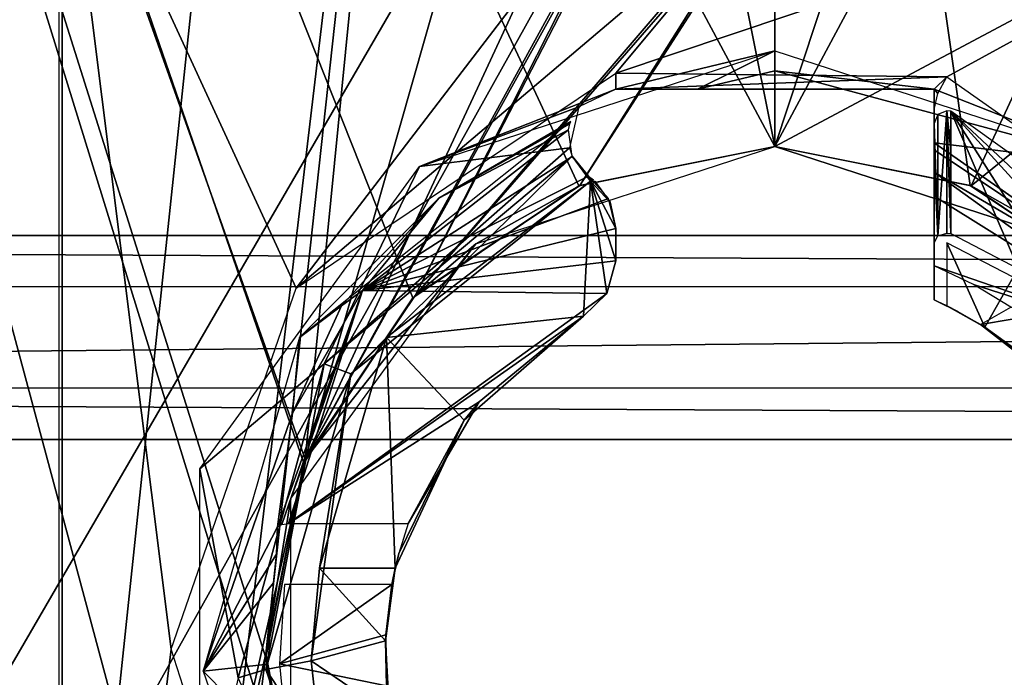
# Model space of a CAD drawing. Header units: millimetres. Extents: x -108 to 112, y -157 to 157.
# Tile 101 of 118: x -22 to -7, y 44 to 54. Entities that reach past the tile are written whole.
import ezdxf

# ---------------------------------------------------------------- set-up
doc = ezdxf.new("R2010")
doc.units = ezdxf.units.MM
doc.header["$LTSCALE"] = 33.374815
for name, color, linetype in [('198', 7, 'CONTINUOUS'), ('5', 7, 'CONTINUOUS'), ('589', 7, 'CONTINUOUS'), ('590', 7, 'CONTINUOUS'), ('602', 7, 'CONTINUOUS'), ('603', 7, 'CONTINUOUS'), ('625', 7, 'CONTINUOUS'), ('626', 7, 'CONTINUOUS'), ('627', 7, 'CONTINUOUS'), ('628', 7, 'CONTINUOUS'), ('631', 7, 'CONTINUOUS'), ('634', 7, 'CONTINUOUS'), ('636', 7, 'CONTINUOUS'), ('637', 7, 'CONTINUOUS'), ('641', 7, 'CONTINUOUS'), ('643', 7, 'CONTINUOUS'), ('644', 7, 'CONTINUOUS'), ('645', 7, 'CONTINUOUS'), ('646', 7, 'CONTINUOUS'), ('647', 7, 'CONTINUOUS'), ('649', 7, 'CONTINUOUS'), ('650', 7, 'CONTINUOUS'), ('651', 7, 'CONTINUOUS'), ('652', 7, 'CONTINUOUS'), ('653', 7, 'CONTINUOUS'), ('654', 7, 'CONTINUOUS'), ('655', 7, 'CONTINUOUS'), ('656', 7, 'CONTINUOUS'), ('665', 7, 'CONTINUOUS'), ('666', 7, 'CONTINUOUS'), ('669', 7, 'CONTINUOUS')]:
    doc.layers.add(name, color=color, linetype=linetype)

msp = doc.modelspace()

# ---------------------------------------------------------------- linework, layer by layer
at = {"layer": '198', "color": 7, "linetype": 'CONTINUOUS'}
for points in [[(83, 51.1, -68.5), (-83, 51.1, -68.5), (-44.989, 73.263, -68.5), (83, 51.1, -68.5)], [(22.511, 73.263, -68.5), (83, 51.1, -68.5), (-44.989, 73.263, -68.5), (22.511, 73.263, -68.5)], [(83, 51.1, -68.5), (81.61, 50.291, -68.5), (-83, 51.1, -68.5), (83, 51.1, -68.5)], [(-83, 51.1, -68.5), (81.61, 50.291, -68.5), (-81.616, 50.302, -68.5), (-83, 51.1, -68.5)], [(-81.616, 50.302, -68.5), (81.61, 50.291, -68.5), (-81.61, 48.709, -68.5), (-81.616, 50.302, -68.5)], [(81.61, 50.291, -68.5), (81.616, 48.698, -68.5), (-81.61, 48.709, -68.5), (81.61, 50.291, -68.5)], [(-81.61, 48.709, -68.5), (83, 47.9, -68.5), (-83, 47.9, -68.5), (-81.61, 48.709, -68.5)], [(81.616, 48.698, -68.5), (83, 47.9, -68.5), (-81.61, 48.709, -68.5), (81.616, 48.698, -68.5)], [(-83, 47.9, -68.5), (83, 47.9, -68.5), (83, 1.6, -68.5), (-83, 47.9, -68.5)], [(-83, 47.9, -68.5), (83, 1.6, -68.5), (24.489, 1.737, -68.5), (-83, 47.9, -68.5)], [(-83, 47.9, -68.5), (24.489, 1.737, -68.5), (-43.011, 1.737, -68.5), (-83, 47.9, -68.5)]]:
    msp.add_3dface(points, dxfattribs=at)
at = {"layer": '5', "color": 7, "linetype": 'CONTINUOUS'}
for points in [[(42, 155, 60), (-42, 155, 60), (-28.535, 33.535, 60), (42, 155, 60)], [(-25, 35, 60), (42, 155, 60), (-28.535, 33.535, 60), (-25, 35, 60)], [(25, 35, 60), (42, 155, 60), (-25, 35, 60), (25, 35, 60)]]:
    msp.add_3dface(points, dxfattribs=at)
at = {"layer": '589', "linetype": 'CONTINUOUS'}
for points in [[(-35.75, -100, -91), (-35.75, 100, -91), (-16.749, -80.026, -91), (-35.75, -100, -91)], [(-35.75, 100, -91), (-10.25, -36.5, -91), (-13.333, -37.12, -91), (-35.75, 100, -91)], [(-10.25, -36.5, -91), (-35.75, 100, -91), (-15.25, -0.02, -91), (-10.25, -36.5, -91)], [(-18.249, -44.532, -91), (-35.75, 100, -91), (-17.654, -41.472, -91), (-18.249, -44.532, -91)], [(-35.75, 100, -91), (-18.249, -44.532, -91), (-14.873, -75.431, -91), (-35.75, 100, -91)], [(-17.654, -41.472, -91), (-35.75, 100, -91), (-15.939, -38.877, -91), (-17.654, -41.472, -91)], [(-15.939, -38.877, -91), (-35.75, 100, -91), (-13.333, -37.12, -91), (-15.939, -38.877, -91)], [(-35.75, 100, -91), (-10.25, 52.5, -91), (-13.333, 51.88, -91), (-35.75, 100, -91)], [(-10.25, 52.5, -91), (-35.75, 100, -91), (-14.844, 75.402, -91), (-10.25, 52.5, -91)], [(-17.629, 41.41, -91), (-35.75, 100, -91), (-18.249, 44.468, -91), (-17.629, 41.41, -91)], [(-35.75, 100, -91), (-17.629, 41.41, -91), (-10.25, 5, -91), (-35.75, 100, -91)], [(-18.249, 44.468, -91), (-35.75, 100, -91), (-17.654, 47.528, -91), (-18.249, 44.468, -91)], [(-17.654, 47.528, -91), (-35.75, 100, -91), (-15.939, 50.123, -91), (-17.654, 47.528, -91)], [(-15.939, 50.123, -91), (-35.75, 100, -91), (-13.333, 51.88, -91), (-15.939, 50.123, -91)], [(-35.75, 100, -91), (-10.25, 5, -91), (-13.812, 3.508, -91), (-35.75, 100, -91)], [(-15.25, -0.02, -91), (-35.75, 100, -91), (-13.812, 3.508, -91), (-15.25, -0.02, -91)], [(-16.749, -80.026, -91), (-35.75, 100, -91), (-14.873, -75.431, -91), (-16.749, -80.026, -91)], [(-10.25, 73.5, -91), (-10.25, 52.5, -91), (-14.844, 75.402, -91), (-10.25, 73.5, -91)], [(-5.627, 75.431, -91), (-2.871, 47.59, -91), (-10.25, 73.5, -91), (-5.627, 75.431, -91)], [(-7.183, 51.887, -91), (-10.25, 52.5, -91), (-10.25, 73.5, -91), (-7.183, 51.887, -91)], [(-4.596, 50.159, -91), (-7.183, 51.887, -91), (-10.25, 73.5, -91), (-4.596, 50.159, -91)], [(-2.871, 47.59, -91), (-4.596, 50.159, -91), (-10.25, 73.5, -91), (-2.871, 47.59, -91)]]:
    msp.add_3dface(points, dxfattribs=at)
at = {"layer": '590', "linetype": 'CONTINUOUS'}
for points in [[(-35.75, 100, -89), (-35.75, -100, -89), (-16.749, 80.026, -89), (-35.75, 100, -89)], [(15.25, 100, -89), (-2.871, 41.41, -89), (-10.25, 8.9, -89), (15.25, 100, -89)], [(-7.167, 51.88, -89), (15.25, 100, -89), (-10.25, 52.5, -89), (-7.167, 51.88, -89)], [(-10.25, 52.5, -89), (15.25, 100, -89), (-8.52, 57.747, -89), (-10.25, 52.5, -89)], [(-7.484, 8.459, -89), (15.25, 100, -89), (-10.25, 8.9, -89), (-7.484, 8.459, -89)], [(-4.98, 7.17, -89), (15.25, 100, -89), (-7.484, 8.459, -89), (-4.98, 7.17, -89)], [(-4.561, -38.877, -89), (15.25, 100, -89), (-7.167, -37.12, -89), (-4.561, -38.877, -89)], [(-7.167, -37.12, -89), (15.25, 100, -89), (-1.792, -2.767, -89), (-7.167, -37.12, -89)], [(-4.561, 50.123, -89), (15.25, 100, -89), (-7.167, 51.88, -89), (-4.561, 50.123, -89)], [(-16.749, 80.026, -89), (-35.75, -100, -89), (-14.873, 75.431, -89), (-16.749, 80.026, -89)], [(-35.75, -100, -89), (-18.249, 44.532, -89), (-14.873, 75.431, -89), (-35.75, -100, -89)], [(-18.249, 44.532, -89), (-17.629, 47.59, -89), (-14.873, 75.431, -89), (-18.249, 44.532, -89)], [(-17.629, 47.59, -89), (-10.25, 73.5, -89), (-14.873, 75.431, -89), (-17.629, 47.59, -89)], [(-17.629, 47.59, -89), (-11.98, 59.753, -89), (-10.25, 73.5, -89), (-17.629, 47.59, -89)], [(-11.98, 59.753, -89), (-17.629, 47.59, -89), (-11.987, 57.761, -89), (-11.98, 59.753, -89)], [(-17.629, 47.59, -89), (-15.904, 50.159, -89), (-11.987, 57.761, -89), (-17.629, 47.59, -89)], [(-15.904, 50.159, -89), (-10.25, 56.75, -89), (-11.987, 57.761, -89), (-15.904, 50.159, -89)], [(-10.25, 56.75, -89), (-10.25, 52.5, -89), (-8.52, 57.747, -89), (-10.25, 56.75, -89)], [(-15.904, 50.159, -89), (-13.317, 51.887, -89), (-10.25, 56.75, -89), (-15.904, 50.159, -89)], [(-13.317, 51.887, -89), (-10.25, 52.5, -89), (-10.25, 56.75, -89), (-13.317, 51.887, -89)], [(-18.249, 44.532, -89), (-35.75, -100, -89), (-17.654, 41.472, -89), (-18.249, 44.532, -89)]]:
    msp.add_3dface(points, dxfattribs=at)
at = {"layer": '602', "linetype": 'CONTINUOUS'}
for points in [[(-10.25, 52.5, -91), (-7.183, 51.887, -91), (-10.25, 52.5, -89), (-10.25, 52.5, -91)], [(-7.183, 51.887, -91), (-7.167, 51.88, -89), (-10.25, 52.5, -89), (-7.183, 51.887, -91)], [(-7.183, 51.887, -91), (-4.596, 50.159, -91), (-7.167, 51.88, -89), (-7.183, 51.887, -91)], [(-4.596, 50.159, -91), (-4.561, 50.123, -89), (-7.167, 51.88, -89), (-4.596, 50.159, -91)]]:
    msp.add_3dface(points, dxfattribs=at)
at = {"layer": '603', "linetype": 'CONTINUOUS'}
for points in [[(-13.333, 51.88, -91), (-10.25, 52.5, -91), (-13.317, 51.887, -89), (-13.333, 51.88, -91)], [(-10.25, 52.5, -91), (-10.25, 52.5, -89), (-13.317, 51.887, -89), (-10.25, 52.5, -91)], [(-15.939, 50.123, -91), (-13.333, 51.88, -91), (-15.904, 50.159, -89), (-15.939, 50.123, -91)], [(-13.333, 51.88, -91), (-13.317, 51.887, -89), (-15.904, 50.159, -89), (-13.333, 51.88, -91)], [(-17.654, 47.528, -91), (-15.939, 50.123, -91), (-17.629, 47.59, -89), (-17.654, 47.528, -91)], [(-15.939, 50.123, -91), (-15.904, 50.159, -89), (-17.629, 47.59, -89), (-15.939, 50.123, -91)], [(-17.654, 47.528, -91), (-17.629, 47.59, -89), (-18.249, 44.532, -89), (-17.654, 47.528, -91)], [(-18.249, 44.468, -91), (-17.654, 47.528, -91), (-18.249, 44.532, -89), (-18.249, 44.468, -91)], [(-18.249, 44.468, -91), (-18.249, 44.532, -89), (-17.654, 41.472, -89), (-18.249, 44.468, -91)], [(-17.629, 41.41, -91), (-18.249, 44.468, -91), (-17.654, 41.472, -89), (-17.629, 41.41, -91)]]:
    msp.add_3dface(points, dxfattribs=at)
at = {"layer": '625', "color": 7, "linetype": 'CONTINUOUS'}
for points in [[(-21.5, 58.5, -87), (-21.5, 30.5, -87), (-17.629, 47.59, -87), (-21.5, 58.5, -87)], [(-12.074, 57.711, -87), (-21.5, 58.5, -87), (-17.629, 47.59, -87), (-12.074, 57.711, -87)], [(1, 58.5, -87), (-10.25, 56.65, -87), (-10.25, 52.5, -87), (1, 58.5, -87)], [(1, 58.5, -87), (-10.25, 52.5, -87), (-7.167, 51.88, -87), (1, 58.5, -87)], [(-4.561, 50.123, -87), (1, 58.5, -87), (-7.167, 51.88, -87), (-4.561, 50.123, -87)], [(-15.904, 50.159, -87), (-12.074, 57.711, -87), (-17.629, 47.59, -87), (-15.904, 50.159, -87)], [(-10.25, 56.65, -87), (-12.074, 57.711, -87), (-15.904, 50.159, -87), (-10.25, 56.65, -87)], [(-13.317, 51.887, -87), (-10.25, 56.65, -87), (-15.904, 50.159, -87), (-13.317, 51.887, -87)], [(-10.25, 52.5, -87), (-10.25, 56.65, -87), (-13.317, 51.887, -87), (-10.25, 52.5, -87)], [(-17.629, 47.59, -87), (-21.5, 30.5, -87), (-18.249, 44.532, -87), (-17.629, 47.59, -87)], [(-18.249, 44.532, -87), (-21.5, 30.5, -87), (-17.654, 41.472, -87), (-18.249, 44.532, -87)]]:
    msp.add_3dface(points, dxfattribs=at)
at = {"layer": '626', "color": 7, "linetype": 'CONTINUOUS'}
for points in [[(-10.25, 52.5, -89), (-13.317, 51.887, -87), (-14.952, 50.972, -89), (-10.25, 52.5, -89)], [(-10.25, 52.5, -87), (-13.317, 51.887, -87), (-10.25, 52.5, -89), (-10.25, 52.5, -87)], [(-13.317, 51.887, -87), (-15.904, 50.159, -87), (-14.952, 50.972, -89), (-13.317, 51.887, -87)], [(-14.952, 50.972, -89), (-17.629, 47.59, -87), (-17.858, 46.972, -89), (-14.952, 50.972, -89)], [(-15.904, 50.159, -87), (-17.629, 47.59, -87), (-14.952, 50.972, -89), (-15.904, 50.159, -87)], [(-17.629, 47.59, -87), (-18.249, 44.532, -87), (-17.858, 46.972, -89), (-17.629, 47.59, -87)], [(-17.858, 46.972, -89), (-18.249, 44.532, -87), (-17.858, 42.028, -89), (-17.858, 46.972, -89)], [(-18.249, 44.532, -87), (-17.654, 41.472, -87), (-17.858, 42.028, -89), (-18.249, 44.532, -87)]]:
    msp.add_3dface(points, dxfattribs=at)
at = {"layer": '627', "color": 7, "linetype": 'CONTINUOUS'}
for points in [[(-7.167, 51.88, -87), (-10.25, 52.5, -87), (-5.548, 50.972, -89), (-7.167, 51.88, -87)], [(-10.25, 52.5, -87), (-10.25, 52.5, -89), (-5.548, 50.972, -89), (-10.25, 52.5, -87)], [(-4.561, 50.123, -87), (-7.167, 51.88, -87), (-5.548, 50.972, -89), (-4.561, 50.123, -87)]]:
    msp.add_3dface(points, dxfattribs=at)
at = {"layer": '628', "linetype": 'CONTINUOUS'}
for points in [[(-7.49, 52.492, -82.417), (-7.489, 51.133, -80.08), (-7.489, 53.053, -85.026), (-7.49, 52.492, -82.417)], [(-4.739, 50.037, -81.03), (-4.033, 49.822, -81.756), (-7.489, 53.053, -85.026), (-4.739, 50.037, -81.03)], [(-7.489, 53.053, -85.026), (-4.033, 49.822, -81.756), (-3.054, 49.885, -85.026), (-7.489, 53.053, -85.026)], [(-5.466, 49.86, -80.08), (-4.739, 50.037, -81.03), (-7.489, 53.053, -85.026), (-5.466, 49.86, -80.08)], [(-6.424, 50.581, -80.08), (-5.466, 49.86, -80.08), (-7.489, 53.053, -85.026), (-6.424, 50.581, -80.08)], [(-7.489, 51.133, -80.08), (-6.424, 50.581, -80.08), (-7.489, 53.053, -85.026), (-7.489, 51.133, -80.08)]]:
    msp.add_3dface(points, dxfattribs=at)
at = {"layer": '631', "linetype": 'CONTINUOUS'}
for points in [[(-7.75, 50.09, -81), (-7.379, 49.909, -81), (-7.75, 50.09, -80.2), (-7.75, 50.09, -81)], [(-7.75, 50.09, -80.2), (-7.379, 49.909, -81), (-7.694, 50.065, -80.061), (-7.75, 50.09, -80.2)], [(-7.694, 50.065, -80.061), (-7.379, 49.909, -81), (-7.55, 49.997, -80), (-7.694, 50.065, -80.061)], [(-7.379, 49.909, -81), (-7.021, 49.703, -81), (-7.55, 49.997, -80), (-7.379, 49.909, -81)], [(-7.55, 49.997, -80), (-7.021, 49.703, -81), (-6.955, 49.662, -80), (-7.55, 49.997, -80)], [(-7.021, 49.703, -81), (-6.003, 48.912, -82.674), (-6.955, 49.662, -80), (-7.021, 49.703, -81)], [(-6.955, 49.662, -80), (-6.003, 48.912, -82.674), (-6.401, 49.263, -80), (-6.955, 49.662, -80)]]:
    msp.add_3dface(points, dxfattribs=at)
at = {"layer": '634', "linetype": 'CONTINUOUS'}
for points in [[(-7.75, 52.558, -86.557), (-7.75, 52.099, -85.5), (-7.75, 53.4, -86.978), (-7.75, 52.558, -86.557)], [(-7.75, 53.4, -86.978), (-7.75, 52.099, -85.5), (-7.75, 53.082, -85.5), (-7.75, 53.4, -86.978)], [(-7.75, 53.4, -86.978), (-7.75, 53.082, -85.5), (-7.75, 53.4, -85.5), (-7.75, 53.4, -86.978)], [(-7.75, 53.082, -85.5), (-7.75, 52.099, -85.5), (-7.75, 52.927, -85.287), (-7.75, 53.082, -85.5)], [(-7.75, 52.099, -85.5), (-7.75, 51.721, -83.132), (-7.75, 52.927, -85.287), (-7.75, 52.099, -85.5)], [(-7.75, 52.927, -85.287), (-7.75, 51.721, -83.132), (-7.75, 52.863, -85.037), (-7.75, 52.927, -85.287)], [(-7.75, 52.863, -85.037), (-7.75, 51.721, -83.132), (-7.75, 52.308, -82.47), (-7.75, 52.863, -85.037)], [(-7.75, 52.099, -85.5), (-7.75, 52.558, -86.557), (-7.75, 52.449, -86.442), (-7.75, 52.099, -85.5)], [(-7.75, 50.624, -81), (-7.75, 50.09, -80.2), (-7.75, 52.308, -82.47), (-7.75, 50.624, -81)], [(-7.75, 52.308, -82.47), (-7.75, 50.09, -80.2), (-7.75, 50.985, -80.2), (-7.75, 52.308, -82.47)], [(-7.75, 51.721, -83.132), (-7.75, 50.624, -81), (-7.75, 52.308, -82.47), (-7.75, 51.721, -83.132)], [(-7.75, 50.09, -81), (-7.75, 50.09, -80.2), (-7.75, 50.624, -81), (-7.75, 50.09, -81)]]:
    msp.add_3dface(points, dxfattribs=at)
at = {"layer": '636', "linetype": 'CONTINUOUS'}
for points in [[(-21.45, 58.25, -85.5), (-21.45, 30.75, -85.5), (-19.736, 44.604, -85.5), (-21.45, 58.25, -85.5)], [(-12.074, 57.711, -85.5), (-21.45, 58.25, -85.5), (-17.774, 50.277, -85.5), (-12.074, 57.711, -85.5)], [(-17.774, 50.277, -85.5), (-21.45, 58.25, -85.5), (-19.736, 44.604, -85.5), (-17.774, 50.277, -85.5)], [(0.95, 58.25, -85.5), (-10.25, 56.65, -85.5), (-12.75, 53.652, -85.5), (0.95, 58.25, -85.5)], [(-7.55, 53.595, -85.5), (0.95, 58.25, -85.5), (-12.75, 53.652, -85.5), (-7.55, 53.595, -85.5)], [(-2.602, 50.111, -85.5), (0.95, 58.25, -85.5), (-7.55, 53.595, -85.5), (-2.602, 50.111, -85.5)], [(-10.25, 56.65, -85.5), (-12.074, 57.711, -85.5), (-17.774, 50.277, -85.5), (-10.25, 56.65, -85.5)], [(-12.75, 53.652, -85.5), (-10.25, 56.65, -85.5), (-17.774, 50.277, -85.5), (-12.75, 53.652, -85.5)], [(-12.75, 53.4, -85.5), (-7.55, 53.595, -85.5), (-12.75, 53.652, -85.5), (-12.75, 53.4, -85.5)], [(-7.75, 53.4, -85.5), (-7.55, 53.595, -85.5), (-12.75, 53.4, -85.5), (-7.75, 53.4, -85.5)], [(-7.69, 53.334, -85.5), (-7.55, 53.595, -85.5), (-7.75, 53.4, -85.5), (-7.69, 53.334, -85.5)], [(-7.75, 53.082, -85.5), (-7.69, 53.334, -85.5), (-7.75, 53.4, -85.5), (-7.75, 53.082, -85.5)], [(-19.736, 44.604, -85.5), (-21.45, 30.75, -85.5), (-17.898, 38.889, -85.5), (-19.736, 44.604, -85.5)]]:
    msp.add_3dface(points, dxfattribs=at)
at = {"layer": '637', "linetype": 'CONTINUOUS'}
for points in [[(-21.45, 30.75, -85.5), (-21.45, 58.25, -85.5), (-21.45, 30.75, -87), (-21.45, 30.75, -85.5)], [(-21.45, 30.75, -87), (-21.45, 58.25, -85.5), (-21.45, 58.25, -87), (-21.45, 30.75, -87)]]:
    msp.add_3dface(points, dxfattribs=at)
at = {"layer": '641', "linetype": 'CONTINUOUS'}
for points in [[(-12.75, 53.4, -85.5), (-12.75, 53.652, -85.5), (-12.75, 53.522, -85.484), (-12.75, 53.4, -85.5)], [(-12.75, 53.4, -85.437), (-12.75, 53.4, -85.5), (-12.75, 53.522, -85.484), (-12.75, 53.4, -85.437)]]:
    msp.add_3dface(points, dxfattribs=at)
at = {"layer": '643', "linetype": 'CONTINUOUS'}
for points in [[(-12.75, 50.705, -83.683), (-12.75, 50.705, -84.821), (-12.75, 51.214, -83.959), (-12.75, 50.705, -83.683)], [(-12.75, 50.705, -84.821), (-12.75, 51.214, -85.097), (-12.75, 51.214, -83.959), (-12.75, 50.705, -84.821)]]:
    msp.add_3dface(points, dxfattribs=at)
at = {"layer": '644', "linetype": 'CONTINUOUS'}
for points in [[(-13.149, 51.956, -85.5), (-16.352, 49.498, -84.165), (-16.912, 48.929, -85.5), (-13.149, 51.956, -85.5)], [(-16.352, 49.498, -84.165), (-17.406, 45.877, -82.2), (-16.912, 48.929, -85.5), (-16.352, 49.498, -84.165)], [(-16.912, 48.929, -85.5), (-17.537, 44.421, -82.2), (-18.247, 44.288, -85.5), (-16.912, 48.929, -85.5)], [(-17.406, 45.877, -82.2), (-17.537, 44.421, -82.2), (-16.912, 48.929, -85.5), (-17.406, 45.877, -82.2)], [(-17.537, 44.421, -82.2), (-17.375, 42.968, -82.2), (-18.247, 44.288, -85.5), (-17.537, 44.421, -82.2)], [(-17.375, 42.968, -82.2), (-17.076, 41.038, -83.171), (-18.247, 44.288, -85.5), (-17.375, 42.968, -82.2)], [(-18.247, 44.288, -85.5), (-17.076, 41.038, -83.171), (-16.668, 39.724, -85.5), (-18.247, 44.288, -85.5)]]:
    msp.add_3dface(points, dxfattribs=at)
at = {"layer": '645', "linetype": 'CONTINUOUS'}
for points in [[(-10.25, 54, -87), (-12.75, 53.4, -86.978), (-15.834, 52.186, -87), (-10.25, 54, -87)], [(-12.75, 53.4, -86.978), (-10.25, 54, -87), (-11.467, 53.4, -86.908), (-12.75, 53.4, -86.978)], [(-10.25, 54, -87), (-10.25, 53.687, -86.967), (-11.467, 53.4, -86.908), (-10.25, 54, -87)], [(-10.25, 53.687, -86.967), (-10.25, 53.4, -86.875), (-11.467, 53.4, -86.908), (-10.25, 53.687, -86.967)], [(-12.75, 53.4, -86.978), (-13.332, 53.123, -86.96), (-15.834, 52.186, -87), (-12.75, 53.4, -86.978)], [(-13.332, 53.123, -86.96), (-13.481, 52.481, -86.707), (-15.834, 52.186, -87), (-13.332, 53.123, -86.96)], [(-13.437, 52.346, -86.589), (-17.334, 49.087, -86.561), (-13.481, 52.481, -86.707), (-13.437, 52.346, -86.589)], [(-13.481, 52.481, -86.707), (-17.334, 49.087, -86.561), (-15.834, 52.186, -87), (-13.481, 52.481, -86.707)], [(-13.437, 52.346, -86.589), (-16.912, 48.929, -85.5), (-17.334, 49.087, -86.561), (-13.437, 52.346, -86.589)], [(-13.149, 51.956, -85.5), (-16.912, 48.929, -85.5), (-13.437, 52.346, -86.589), (-13.149, 51.956, -85.5)], [(-13.179, 52.035, -85.994), (-13.149, 51.956, -85.5), (-13.437, 52.346, -86.589), (-13.179, 52.035, -85.994)], [(-15.834, 52.186, -87), (-17.334, 49.087, -86.561), (-19.285, 47.436, -87), (-15.834, 52.186, -87)], [(-13.179, 52.035, -85.994), (-13.12, 51.991, -85.755), (-13.149, 51.956, -85.5), (-13.179, 52.035, -85.994)], [(-13.149, 51.956, -85.5), (-13.12, 51.991, -85.755), (-13.101, 51.975, -85.5), (-13.149, 51.956, -85.5)], [(-17.334, 49.087, -86.561), (-18.682, 44.158, -86.561), (-19.285, 47.436, -87), (-17.334, 49.087, -86.561)], [(-17.334, 49.087, -86.561), (-18.247, 44.288, -85.5), (-18.682, 44.158, -86.561), (-17.334, 49.087, -86.561)], [(-16.912, 48.929, -85.5), (-18.247, 44.288, -85.5), (-17.334, 49.087, -86.561), (-16.912, 48.929, -85.5)], [(-19.285, 47.436, -87), (-18.682, 44.158, -86.561), (-19.285, 41.564, -87), (-19.285, 47.436, -87)], [(-18.247, 44.288, -85.5), (-16.668, 39.724, -85.5), (-18.682, 44.158, -86.561), (-18.247, 44.288, -85.5)]]:
    msp.add_3dface(points, dxfattribs=at)
at = {"layer": '646', "linetype": 'CONTINUOUS'}
for points in [[(-10.25, 54, -87), (-4.666, 52.186, -87), (-10.25, 53.687, -86.967), (-10.25, 54, -87)], [(-10.25, 53.687, -86.967), (-4.666, 52.186, -87), (-7.75, 53.4, -86.978), (-10.25, 53.687, -86.967)], [(-10.25, 53.4, -86.875), (-10.25, 53.687, -86.967), (-7.75, 53.4, -86.978), (-10.25, 53.4, -86.875)], [(-10.175, 53.4, -86.875), (-10.25, 53.4, -86.875), (-7.75, 53.4, -86.978), (-10.175, 53.4, -86.875)], [(-10.101, 53.4, -86.875), (-10.175, 53.4, -86.875), (-7.75, 53.4, -86.978), (-10.101, 53.4, -86.875)], [(-8.955, 53.4, -86.912), (-10.101, 53.4, -86.875), (-7.75, 53.4, -86.978), (-8.955, 53.4, -86.912)], [(-4.666, 52.186, -87), (-7.75, 52.558, -86.557), (-7.75, 53.4, -86.978), (-4.666, 52.186, -87)], [(-7.75, 52.558, -86.557), (-3.559, 49.643, -86.561), (-7.75, 52.449, -86.442), (-7.75, 52.558, -86.557)], [(-3.559, 49.643, -86.561), (-7.75, 52.558, -86.557), (-4.666, 52.186, -87), (-3.559, 49.643, -86.561)], [(-3.559, 49.643, -86.561), (-7.75, 52.099, -85.5), (-7.75, 52.449, -86.442), (-3.559, 49.643, -86.561)], [(-3.832, 49.276, -85.5), (-7.75, 52.099, -85.5), (-3.559, 49.643, -86.561), (-3.832, 49.276, -85.5)]]:
    msp.add_3dface(points, dxfattribs=at)
at = {"layer": '647', "linetype": 'CONTINUOUS'}
for points in [[(-7.75, 51.721, -83.132), (-7.75, 52.099, -85.5), (-3.832, 49.276, -85.5), (-7.75, 51.721, -83.132)], [(-7.75, 50.624, -81), (-7.75, 51.721, -83.132), (-3.832, 49.276, -85.5), (-7.75, 50.624, -81)], [(-7.13, 50.332, -81), (-7.75, 50.624, -81), (-3.832, 49.276, -85.5), (-7.13, 50.332, -81)], [(-6.544, 49.978, -81), (-7.13, 50.332, -81), (-3.832, 49.276, -85.5), (-6.544, 49.978, -81)]]:
    msp.add_3dface(points, dxfattribs=at)
at = {"layer": '649', "linetype": 'CONTINUOUS'}
for points in [[(-7.021, 49.703, -81), (-6.544, 49.978, -81), (-5.527, 49.956, -82.048), (-7.021, 49.703, -81)], [(-6.003, 48.912, -82.674), (-7.021, 49.703, -81), (-5.527, 49.956, -82.048), (-6.003, 48.912, -82.674)]]:
    msp.add_3dface(points, dxfattribs=at)
at = {"layer": '650', "linetype": 'CONTINUOUS'}
for points in [[(-15.133, 48.2, -83.461), (-13.259, 49.834, -84.348), (-14.898, 48.489, -82.48), (-15.133, 48.2, -83.461)], [(-14.898, 48.489, -82.48), (-13.259, 49.834, -84.348), (-13.259, 49.834, -83.21), (-14.898, 48.489, -82.48)], [(-16.011, 46.578, -81.442), (-15.133, 48.2, -83.461), (-14.898, 48.489, -82.48), (-16.011, 46.578, -81.442)], [(-16.217, 45.877, -82.2), (-15.133, 48.2, -83.461), (-16.159, 46.109, -81.26), (-16.217, 45.877, -82.2)], [(-16.159, 46.109, -81.26), (-15.133, 48.2, -83.461), (-16.011, 46.578, -81.442), (-16.159, 46.109, -81.26)], [(-16.27, 45.623, -81.2), (-16.217, 45.877, -82.2), (-16.159, 46.109, -81.26), (-16.27, 45.623, -81.2)], [(-16.369, 44.736, -82.2), (-16.217, 45.877, -82.2), (-16.365, 44.829, -81.2), (-16.369, 44.736, -82.2)], [(-16.365, 44.829, -81.2), (-16.217, 45.877, -82.2), (-16.27, 45.623, -81.2), (-16.365, 44.829, -81.2)], [(-16.356, 44.03, -81.2), (-16.369, 44.736, -82.2), (-16.365, 44.829, -81.2), (-16.356, 44.03, -81.2)], [(-16.305, 43.586, -82.2), (-16.369, 44.736, -82.2), (-16.356, 44.03, -81.2), (-16.305, 43.586, -82.2)]]:
    msp.add_3dface(points, dxfattribs=at)
at = {"layer": '651', "linetype": 'CONTINUOUS'}
for points in [[(-12.75, 50.705, -83.683), (-12.89, 50.193, -83.405), (-12.75, 50.705, -84.821), (-12.75, 50.705, -83.683)], [(-12.75, 50.705, -84.821), (-12.89, 50.193, -83.405), (-12.89, 50.193, -84.543), (-12.75, 50.705, -84.821)], [(-13.259, 49.834, -83.21), (-13.259, 49.834, -84.348), (-12.89, 50.193, -84.543), (-13.259, 49.834, -83.21)], [(-12.89, 50.193, -83.405), (-13.259, 49.834, -83.21), (-12.89, 50.193, -84.543), (-12.89, 50.193, -83.405)]]:
    msp.add_3dface(points, dxfattribs=at)
at = {"layer": '652', "linetype": 'CONTINUOUS'}
for points in [[(-16.352, 49.498, -84.165), (-13.149, 51.956, -85.5), (-13.259, 49.834, -84.348), (-16.352, 49.498, -84.165)], [(-13.259, 49.834, -84.348), (-13.149, 51.956, -85.5), (-12.89, 50.193, -84.543), (-13.259, 49.834, -84.348)], [(-13.149, 51.956, -85.5), (-12.75, 50.705, -84.821), (-12.89, 50.193, -84.543), (-13.149, 51.956, -85.5)], [(-12.75, 50.705, -84.821), (-13.149, 51.956, -85.5), (-12.75, 51.214, -85.097), (-12.75, 50.705, -84.821)], [(-12.75, 51.214, -85.097), (-13.149, 51.956, -85.5), (-12.837, 51.624, -85.32), (-12.75, 51.214, -85.097)], [(-12.837, 51.624, -85.32), (-13.149, 51.956, -85.5), (-13.08, 51.956, -85.5), (-12.837, 51.624, -85.32)], [(-16.352, 49.498, -84.165), (-13.259, 49.834, -84.348), (-15.133, 48.2, -83.461), (-16.352, 49.498, -84.165)], [(-17.406, 45.877, -82.2), (-16.352, 49.498, -84.165), (-16.217, 45.877, -82.2), (-17.406, 45.877, -82.2)], [(-16.352, 49.498, -84.165), (-15.133, 48.2, -83.461), (-16.217, 45.877, -82.2), (-16.352, 49.498, -84.165)]]:
    msp.add_3dface(points, dxfattribs=at)
at = {"layer": '653', "linetype": 'CONTINUOUS'}
for points in [[(-17.537, 44.421, -82.2), (-17.406, 45.877, -82.2), (-16.369, 44.736, -82.2), (-17.537, 44.421, -82.2)], [(-17.406, 45.877, -82.2), (-16.217, 45.877, -82.2), (-16.369, 44.736, -82.2), (-17.406, 45.877, -82.2)], [(-16.305, 43.586, -82.2), (-17.537, 44.421, -82.2), (-16.369, 44.736, -82.2), (-16.305, 43.586, -82.2)], [(-17.375, 42.968, -82.2), (-17.537, 44.421, -82.2), (-16.305, 43.586, -82.2), (-17.375, 42.968, -82.2)]]:
    msp.add_3dface(points, dxfattribs=at)
at = {"layer": '654', "linetype": 'CONTINUOUS'}
for points in [[(-13.492, 52.76, -84.798), (-16.731, 50.239, -83.43), (-13.436, 52.345, -84.573), (-13.492, 52.76, -84.798)], [(-13.436, 52.345, -84.573), (-16.731, 50.239, -83.43), (-13.179, 52.035, -84.405), (-13.436, 52.345, -84.573)], [(-13.179, 52.035, -84.405), (-16.731, 50.239, -83.43), (-12.866, 51.683, -84.214), (-13.179, 52.035, -84.405)], [(-16.731, 50.239, -83.43), (-12.75, 51.214, -83.959), (-12.866, 51.683, -84.214), (-16.731, 50.239, -83.43)], [(-12.75, 50.705, -83.683), (-12.75, 51.214, -83.959), (-16.731, 50.239, -83.43), (-12.75, 50.705, -83.683)], [(-12.89, 50.193, -83.405), (-12.75, 50.705, -83.683), (-16.731, 50.239, -83.43), (-12.89, 50.193, -83.405)], [(-17.895, 46.578, -81.442), (-12.89, 50.193, -83.405), (-16.731, 50.239, -83.43), (-17.895, 46.578, -81.442)], [(-13.259, 49.834, -83.21), (-12.89, 50.193, -83.405), (-17.895, 46.578, -81.442), (-13.259, 49.834, -83.21)], [(-14.898, 48.489, -82.48), (-13.259, 49.834, -83.21), (-17.895, 46.578, -81.442), (-14.898, 48.489, -82.48)], [(-16.011, 46.578, -81.442), (-14.898, 48.489, -82.48), (-17.895, 46.578, -81.442), (-16.011, 46.578, -81.442)]]:
    msp.add_3dface(points, dxfattribs=at)
at = {"layer": '655', "linetype": 'CONTINUOUS'}
for points in [[(-16.731, 50.239, -83.43), (-13.492, 52.76, -84.798), (-15.534, 51.691, -84.332), (-16.731, 50.239, -83.43)], [(-13.472, 52.854, -84.882), (-13.46, 52.892, -84.985), (-15.534, 51.691, -84.332), (-13.472, 52.854, -84.882)], [(-13.492, 52.76, -84.798), (-13.472, 52.854, -84.882), (-15.534, 51.691, -84.332), (-13.492, 52.76, -84.798)], [(-17.063, 49.998, -83.414), (-16.731, 50.239, -83.43), (-15.534, 51.691, -84.332), (-17.063, 49.998, -83.414)], [(-17.999, 46.562, -81.468), (-16.731, 50.239, -83.43), (-18.068, 46.527, -81.53), (-17.999, 46.562, -81.468)], [(-18.068, 46.527, -81.53), (-16.731, 50.239, -83.43), (-17.831, 48.311, -82.498), (-18.068, 46.527, -81.53)], [(-17.895, 46.578, -81.442), (-16.731, 50.239, -83.43), (-17.999, 46.562, -81.468), (-17.895, 46.578, -81.442)], [(-17.831, 48.311, -82.498), (-16.731, 50.239, -83.43), (-17.063, 49.998, -83.414), (-17.831, 48.311, -82.498)]]:
    msp.add_3dface(points, dxfattribs=at)
at = {"layer": '656', "linetype": 'CONTINUOUS'}
for points in [[(-15.534, 51.691, -84.332), (-13.46, 52.892, -84.985), (-17.72, 49.498, -85.026), (-15.534, 51.691, -84.332)], [(-17.063, 49.998, -83.414), (-15.534, 51.691, -84.332), (-17.72, 49.498, -85.026), (-17.063, 49.998, -83.414)], [(-17.831, 48.311, -82.498), (-17.063, 49.998, -83.414), (-17.72, 49.498, -85.026), (-17.831, 48.311, -82.498)], [(-19.234, 44.263, -85.026), (-17.831, 48.311, -82.498), (-17.72, 49.498, -85.026), (-19.234, 44.263, -85.026)], [(-18.068, 46.527, -81.53), (-17.831, 48.311, -82.498), (-19.234, 44.263, -85.026), (-18.068, 46.527, -81.53)], [(-18.081, 46.096, -81.362), (-18.068, 46.527, -81.53), (-19.234, 44.263, -85.026), (-18.081, 46.096, -81.362)], [(-18.13, 45.649, -81.307), (-18.081, 46.096, -81.362), (-19.234, 44.263, -85.026), (-18.13, 45.649, -81.307)], [(-18.212, 44.372, -81.307), (-18.13, 45.649, -81.307), (-19.234, 44.263, -85.026), (-18.212, 44.372, -81.307)], [(-18.089, 43.099, -81.307), (-18.212, 44.372, -81.307), (-19.234, 44.263, -85.026), (-18.089, 43.099, -81.307)], [(-17.446, 39.115, -85.026), (-18.089, 43.099, -81.307), (-19.234, 44.263, -85.026), (-17.446, 39.115, -85.026)]]:
    msp.add_3dface(points, dxfattribs=at)
at = {"layer": '665', "linetype": 'CONTINUOUS'}
for points in [[(-16.365, 44.829, -81.2), (-16.27, 45.623, -81.2), (-18.035, 44.375, -81.2), (-16.365, 44.829, -81.2)], [(-18.035, 44.375, -81.2), (-16.27, 45.623, -81.2), (-17.955, 45.623, -81.2), (-18.035, 44.375, -81.2)], [(-16.356, 44.03, -81.2), (-16.365, 44.829, -81.2), (-18.035, 44.375, -81.2), (-16.356, 44.03, -81.2)], [(-17.915, 43.13, -81.2), (-16.356, 44.03, -81.2), (-18.035, 44.375, -81.2), (-17.915, 43.13, -81.2)]]:
    msp.add_3dface(points, dxfattribs=at)
at = {"layer": '666', "linetype": 'CONTINUOUS'}
for points in [[(-7.55, 49.997, -80), (-6.955, 49.662, -80), (-7.55, 50.985, -80), (-7.55, 49.997, -80)], [(-7.55, 50.985, -80), (-6.955, 49.662, -80), (-6.509, 50.446, -80), (-7.55, 50.985, -80)], [(-6.955, 49.662, -80), (-6.401, 49.263, -80), (-6.509, 50.446, -80), (-6.955, 49.662, -80)]]:
    msp.add_3dface(points, dxfattribs=at)
at = {"layer": '669', "linetype": 'CONTINUOUS'}
for points in [[(-7.692, 53.003, -85.029), (-7.691, 51.095, -80.111), (-7.551, 53.062, -85.026), (-7.692, 53.003, -85.029)], [(-7.691, 51.095, -80.111), (-7.55, 51.14, -80.073), (-7.551, 53.062, -85.026), (-7.691, 51.095, -80.111)], [(-7.489, 51.133, -80.08), (-7.49, 52.492, -82.417), (-7.551, 53.062, -85.026), (-7.489, 51.133, -80.08)], [(-7.49, 52.492, -82.417), (-7.489, 53.053, -85.026), (-7.551, 53.062, -85.026), (-7.49, 52.492, -82.417)], [(-7.55, 51.14, -80.073), (-7.489, 51.133, -80.08), (-7.551, 53.062, -85.026), (-7.55, 51.14, -80.073)], [(-7.75, 52.863, -85.037), (-7.691, 51.095, -80.111), (-7.692, 53.003, -85.029), (-7.75, 52.863, -85.037)], [(-7.75, 52.863, -85.037), (-7.75, 52.308, -82.47), (-7.691, 51.095, -80.111), (-7.75, 52.863, -85.037)], [(-7.75, 52.308, -82.47), (-7.75, 50.985, -80.2), (-7.691, 51.095, -80.111), (-7.75, 52.308, -82.47)]]:
    msp.add_3dface(points, dxfattribs=at)

doc.saveas('drawing.dxf')
